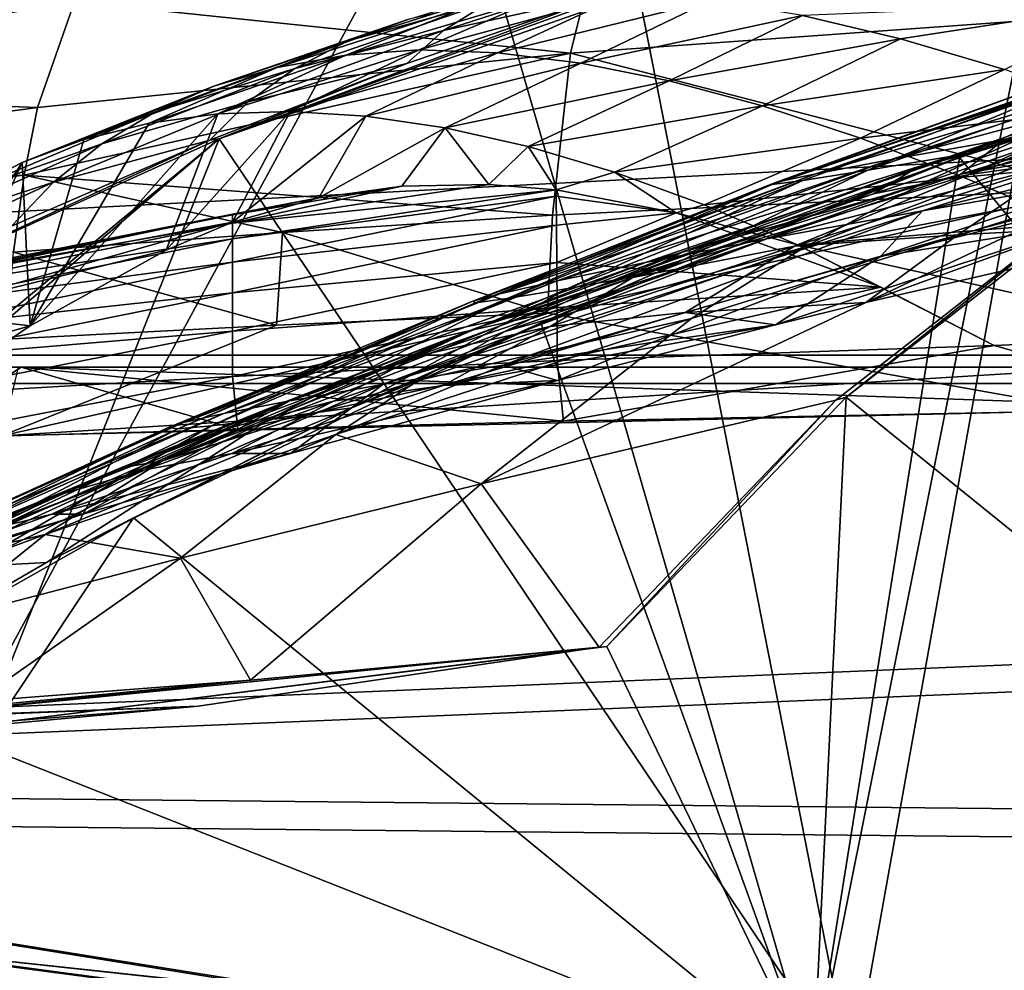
# Model space of a CAD drawing. Header units: metres. Extents: x 0 to 808, y -804 to 0.
# Tile 57 of 106: x 230 to 290, y -88 to -30. Entities that reach past the tile are written whole.
import ezdxf

# ---------------------------------------------------------------- set-up
doc = ezdxf.new("R2010")
doc.units = ezdxf.units.M

msp = doc.modelspace()

# ---------------------------------------------------------------- linework, layer by layer
at = {"layer": 'top0'}
for points in [[(743.104004, -37.838261, 2063.059814), (745.330872, -34.448139, 2063.059814), (34.402058, -4.519207, 2063.059814)], [(745.330872, -34.448139, 2063.059814), (748.720947, -32.221325, 2063.059814), (34.402058, -4.519207, 2063.059814)], [(34.402058, -4.519207, 2063.059814), (748.720947, -32.221325, 2063.059814), (788.402039, -4.519207, 2063.059814)], [(34.402058, -4.519207, 2063.059814), (64.544334, -51.518902, 2063.059814), (737.401917, -51.518902, 2063.059814)], [(743.104004, -37.838261, 2063.059814), (34.402058, -4.519207, 2063.059814), (737.401917, -51.518902, 2063.059814)], [(788.402039, -4.519207, 163.059708), (748.720947, -32.221325, 163.059708), (34.402058, -4.519207, 163.059708)], [(748.720947, -32.221325, 163.059708), (745.330872, -34.448139, 163.059708), (34.402058, -4.519207, 163.059708)], [(34.402058, -4.519207, 163.059708), (745.330872, -34.448139, 163.059708), (743.104004, -37.838261, 163.059708)], [(34.402058, -4.519207, 163.059708), (743.104004, -37.838261, 163.059708), (737.401917, -51.518902, 163.059708)], [(737.401917, -51.518902, 163.059708), (64.544334, -51.518902, 163.059708), (34.402058, -4.519207, 163.059708)], [(256.149963, -18.774803, 1608.02356), (278.179443, -94.793068, 1606.032959), (294.404297, -13.701091, 1608.156494)], [(278.179443, -94.793068, 1606.032959), (337.510895, -99.686302, 1605.904907), (294.404297, -13.701091, 1608.156494)], [(218.402557, -26.783472, 1607.813965), (219.181, -86.840805, 1606.241211), (256.149963, -18.774803, 1608.02356)], [(219.181, -86.840805, 1606.241211), (278.179443, -94.793068, 1606.032959), (256.149963, -18.774803, 1608.02356)], [(267.435608, -28.200781, 618.244812), (293.873108, -20.853827, 618.052429), (280.55365, -95.048317, 619.995239)], [(280.55365, -95.048317, 619.995239), (293.873108, -20.853827, 618.052429), (339.418243, -99.792473, 620.119507)], [(232.963272, -29.139597, 1876.826904), (265.124786, -25.040169, 1878.77002), (263.336761, -32.278755, 1932.462891)], [(267.435608, -28.200781, 618.244812), (241.829666, -37.533306, 618.489197), (277.596069, -25.002136, 615.500366)], [(241.829666, -37.533306, 618.489197), (265.549408, -28.684767, 615.678772), (277.596069, -25.002136, 615.500366)], [(265.124786, -25.040169, 1878.77002), (296.177032, -29.946133, 1934.199341), (263.336761, -32.278755, 1932.462891)], [(265.549408, -28.684767, 615.678772), (255.561829, -30.893574, 590.153748), (267.608826, -27.002653, 590.007629)], [(267.608826, -27.002653, 590.007629), (255.561829, -30.893574, 590.153748), (258.411804, -29.125168, 563.822021)], [(275.695343, -40.327435, 837.568848), (314.321686, -26.930365, 838.165894), (295.097321, -33.247612, 895.348083)], [(275.695343, -40.327435, 837.568848), (296.204163, -33.30217, 779.860901), (314.321686, -26.930365, 838.165894)], [(258.411804, -29.125168, 563.822021), (249.718109, -31.540806, 538.051392), (261.740234, -27.692135, 537.606567)], [(261.740234, -27.692135, 537.606567), (249.718109, -31.540806, 538.051392), (253.372681, -30.22637, 512.078308)], [(220.290787, -27.794302, 1822.262939), (232.963272, -29.139597, 1876.826904), (201.103622, -34.517273, 1874.442505)], [(241.829666, -37.533306, 618.489197), (267.435608, -28.200781, 618.244812), (280.55365, -95.048317, 619.995239)], [(241.829666, -37.533306, 618.489197), (253.32074, -32.92218, 615.881531), (265.549408, -28.684767, 615.678772)], [(257.423431, -29.286085, 486.218231), (249.578598, -32.402069, 461.312286), (261.868958, -28.725321, 460.475372)], [(261.868958, -28.725321, 460.475372), (249.578598, -32.402069, 461.312286), (254.076324, -32.091755, 435.765167)], [(265.549408, -28.684767, 615.678772), (253.32074, -32.92218, 615.881531), (255.561829, -30.893574, 590.153748)], [(254.076324, -32.091755, 435.765167), (266.707062, -28.628368, 434.856842), (261.868958, -28.725321, 460.475372)], [(266.707062, -28.628368, 434.856842), (254.076324, -32.091755, 435.765167), (258.878021, -32.257198, 410.323669)], [(258.878021, -32.257198, 410.323669), (271.934326, -29.052488, 409.371735), (266.707062, -28.628368, 434.856842)], [(201.103622, -34.517273, 1874.442505), (232.963272, -29.139597, 1876.826904), (230.716278, -35.62178, 1930.227783)], [(232.963272, -29.139597, 1876.826904), (263.336761, -32.278755, 1932.462891), (230.716278, -35.62178, 1930.227783)], [(253.372681, -30.22637, 512.078308), (245.386581, -33.158413, 486.960266), (257.423431, -29.286085, 486.218231)], [(257.423431, -29.286085, 486.218231), (245.386581, -33.158413, 486.960266), (249.578598, -32.402069, 461.312286)], [(255.561829, -30.893574, 590.153748), (246.461044, -33.224522, 564.132813), (258.411804, -29.125168, 563.822021)], [(258.411804, -29.125168, 563.822021), (246.461044, -33.224522, 564.132813), (249.718109, -31.540806, 538.051392)], [(258.878021, -32.257198, 410.323669), (263.981689, -32.890076, 384.991852), (271.934326, -29.052488, 409.371735)], [(263.981689, -32.890076, 384.991852), (277.546997, -29.981905, 384.027832), (271.934326, -29.052488, 409.371735)], [(298.236938, -29.134571, 357.982147), (277.546997, -29.981905, 384.027832), (283.54126, -31.398735, 358.831604)], [(298.236938, -29.134571, 357.982147), (283.54126, -31.398735, 358.831604), (289.913452, -33.282894, 333.788177)], [(263.336761, -32.278755, 1932.462891), (296.177032, -29.946133, 1934.199341), (295.378693, -40.59396, 1987.670532)], [(277.546997, -29.981905, 384.027832), (263.981689, -32.890076, 384.991852), (269.385376, -33.980976, 359.773071)], [(277.546997, -29.981905, 384.027832), (269.385376, -33.980976, 359.773071), (283.54126, -31.398735, 358.831604)], [(249.718109, -31.540806, 538.051392), (241.50145, -34.316963, 512.705444), (253.372681, -30.22637, 512.078308)], [(253.372681, -30.22637, 512.078308), (241.50145, -34.316963, 512.705444), (245.386581, -33.158413, 486.960266)], [(284.86438, -40.260113, 1470.844604), (314.303345, -30.246319, 1562.556519), (277.6698, -44.160591, 1470.49353)], [(314.303345, -30.246319, 1562.556519), (296.108643, -40.627575, 1562.974365), (277.6698, -44.160591, 1470.49353)], [(314.303345, -30.246319, 1562.556519), (284.86438, -40.260113, 1470.844604), (292.299164, -36.85598, 1471.195679)], [(287.146973, -38.672516, 660.301147), (313.709747, -30.248764, 660.521729), (307.118073, -32.083141, 663.198425)], [(287.146973, -38.672516, 660.301147), (337.510864, -99.686302, 658.70343), (313.709747, -30.248764, 660.521729)], [(253.32074, -32.92218, 615.881531), (243.602676, -35.272408, 590.318176), (255.561829, -30.893574, 590.153748)], [(255.561829, -30.893574, 590.153748), (243.602676, -35.272408, 590.318176), (246.461044, -33.224522, 564.132813)], [(312.365417, -30.882969, 1065.649902), (289.883331, -37.568882, 1065.643799), (282.981323, -38.798779, 1008.983704)], [(312.365417, -30.882969, 1065.649902), (282.981323, -38.798779, 1008.983704), (303.988922, -31.957781, 1009.056152)], [(289.883331, -37.568882, 1065.643799), (312.365417, -30.882969, 1065.649902), (311.292511, -32.640263, 1122.289429)], [(246.461044, -33.224522, 564.132813), (237.92395, -35.874908, 538.545532), (249.718109, -31.540806, 538.051392)], [(249.718109, -31.540806, 538.051392), (237.92395, -35.874908, 538.545532), (241.50145, -34.316963, 512.705444)], [(283.54126, -31.398735, 358.831604), (269.385376, -33.980976, 359.773071), (275.087128, -35.519348, 334.670044)], [(283.54126, -31.398735, 358.831604), (275.087128, -35.519348, 334.670044), (289.913452, -33.282894, 333.788177)], [(230.716278, -35.62178, 1930.227783), (263.336761, -32.278755, 1932.462891), (229.880264, -39.752583, 1956.806641)], [(263.336761, -32.278755, 1932.462891), (262.230164, -42.215172, 1985.746338), (229.880264, -39.752583, 1956.806641)], [(245.386581, -33.158413, 486.960266), (237.53569, -36.571457, 463.459229), (249.578598, -32.402069, 461.312286)], [(249.578598, -32.402069, 461.312286), (237.53569, -36.571457, 463.459229), (241.742828, -35.999897, 437.959137)], [(249.578598, -32.402069, 461.312286), (241.742828, -35.999897, 437.959137), (254.076324, -32.091755, 435.765167)], [(254.076324, -32.091755, 435.765167), (241.742828, -35.999897, 437.959137), (246.167603, -35.856239, 412.489502)], [(254.076324, -32.091755, 435.765167), (246.167603, -35.856239, 412.489502), (258.878021, -32.257198, 410.323669)], [(246.167603, -35.856239, 412.489502), (250.809341, -36.140621, 387.059753), (258.878021, -32.257198, 410.323669)], [(258.878021, -32.257198, 410.323669), (250.809341, -36.140621, 387.059753), (263.981689, -32.890076, 384.991852)], [(295.378693, -40.59396, 1987.670532), (262.230164, -42.215172, 1985.746338), (263.336761, -32.278755, 1932.462891)], [(282.981323, -38.798779, 1008.983704), (278.364746, -39.678192, 952.169128), (303.988922, -31.957781, 1009.056152)], [(278.364746, -39.678192, 952.169128), (298.263947, -32.751995, 952.342163), (303.988922, -31.957781, 1009.056152)], [(287.146973, -38.672516, 660.301147), (307.118073, -32.083141, 663.198425), (287.689117, -38.420334, 662.912781)], [(287.689117, -38.420334, 662.912781), (307.118073, -32.083141, 663.198425), (300.44577, -32.860413, 720.996948)], [(253.32074, -32.92218, 615.881531), (241.248566, -37.618626, 616.103516), (243.602676, -35.272408, 590.318176)], [(241.248566, -37.618626, 616.103516), (253.32074, -32.92218, 615.881531), (241.829666, -37.533306, 618.489197)], [(250.809341, -36.140621, 387.059753), (255.667297, -36.854706, 361.678864), (263.981689, -32.890076, 384.991852)], [(263.981689, -32.890076, 384.991852), (255.667297, -36.854706, 361.678864), (269.385376, -33.980976, 359.773071)], [(278.364746, -39.678192, 952.169128), (275.954956, -40.191292, 895.072998), (298.263947, -32.751995, 952.342163)], [(275.954956, -40.191292, 895.072998), (295.097321, -33.247612, 895.348083), (298.263947, -32.751995, 952.342163)], [(281.539948, -39.460186, 720.751343), (287.689117, -38.420334, 662.912781), (300.44577, -32.860413, 720.996948)], [(296.204163, -33.30217, 779.860901), (281.539948, -39.460186, 720.751343), (300.44577, -32.860413, 720.996948)], [(299.196594, -36.015312, 1122.286255), (289.883331, -37.568882, 1065.643799), (311.292511, -32.640263, 1122.289429)], [(241.50145, -34.316963, 512.705444), (233.546356, -37.565571, 488.981323), (245.386581, -33.158413, 486.960266)], [(245.386581, -33.158413, 486.960266), (233.546356, -37.565571, 488.981323), (237.53569, -36.571457, 463.459229)], [(243.602676, -35.272408, 590.318176), (234.654755, -37.8297, 564.478149), (246.461044, -33.224522, 564.132813)], [(246.461044, -33.224522, 564.132813), (234.654755, -37.8297, 564.478149), (237.92395, -35.874908, 538.545532)], [(289.913452, -33.282894, 333.788177), (275.087128, -35.519348, 334.670044), (281.085205, -37.491833, 309.684357)], [(275.954956, -40.191292, 895.072998), (275.695343, -40.327435, 837.568848), (295.097321, -33.247612, 895.348083)], [(275.695343, -40.327435, 837.568848), (277.55658, -40.082592, 779.513306), (296.204163, -33.30217, 779.860901)], [(277.55658, -40.082592, 779.513306), (281.539948, -39.460186, 720.751343), (296.204163, -33.30217, 779.860901)], [(289.913452, -33.282894, 333.788177), (281.085205, -37.491833, 309.684357), (296.660187, -35.608921, 308.900726)], [(237.92395, -35.874908, 538.545532), (229.774689, -38.980793, 514.516541), (241.50145, -34.316963, 512.705444)], [(241.50145, -34.316963, 512.705444), (229.774689, -38.980793, 514.516541), (233.546356, -37.565571, 488.981323)], [(255.667297, -36.854706, 361.678864), (260.740387, -37.999809, 336.355957), (269.385376, -33.980976, 359.773071)], [(269.385376, -33.980976, 359.773071), (260.740387, -37.999809, 336.355957), (275.087128, -35.519348, 334.670044)], [(298.072357, -35.482574, 1425.274292), (299.939545, -33.965172, 1471.546631), (284.511475, -39.327137, 1424.444946)], [(299.939545, -33.965172, 1471.546631), (292.299164, -36.85598, 1471.195679), (284.511475, -39.327137, 1424.444946)], [(299.196594, -36.015312, 1122.286255), (311.036591, -34.16378, 1178.973145), (287.228577, -39.687557, 1122.282837)], [(311.036591, -34.16378, 1178.973145), (297.89975, -37.846901, 1178.922119), (287.228577, -39.687557, 1122.282837)], [(298.072357, -35.482574, 1425.274292), (287.764557, -39.716629, 1378.109741), (304.993652, -34.238422, 1425.689087)], [(287.764557, -39.716629, 1378.109741), (293.69577, -38.906479, 1378.530884), (304.993652, -34.238422, 1425.689087)], [(201.103622, -34.517273, 1874.442505), (230.716278, -35.62178, 1930.227783), (198.339661, -39.971333, 1927.494385)], [(241.248566, -37.618626, 616.103516), (231.694473, -40.178661, 590.501038), (243.602676, -35.272408, 590.318176)], [(243.602676, -35.272408, 590.318176), (231.694473, -40.178661, 590.501038), (234.654755, -37.8297, 564.478149)], [(275.087128, -35.519348, 334.670044), (260.740387, -37.999809, 336.355957), (266.027222, -39.576118, 311.099915)], [(275.087128, -35.519348, 334.670044), (266.027222, -39.576118, 311.099915), (281.085205, -37.491833, 309.684357)], [(284.511475, -39.327137, 1424.444946), (281.881073, -40.9039, 1377.688599), (298.072357, -35.482574, 1425.274292)], [(281.881073, -40.9039, 1377.688599), (287.764557, -39.716629, 1378.109741), (298.072357, -35.482574, 1425.274292)], [(230.716278, -35.62178, 1930.227783), (229.880264, -39.752583, 1956.806641), (198.339661, -39.971333, 1927.494385)], [(234.654755, -37.8297, 564.478149), (226.220169, -40.813438, 540.056396), (237.92395, -35.874908, 538.545532)], [(237.92395, -35.874908, 538.545532), (226.220169, -40.813438, 540.056396), (229.774689, -38.980793, 514.516541)], [(238.575546, -44.344498, 456.483368), (241.742828, -35.999897, 437.959137), (230.264816, -48.9776, 510.492493)], [(241.742828, -35.999897, 437.959137), (237.53569, -36.571457, 463.459229), (230.264816, -48.9776, 510.492493)], [(242.649826, -42.625671, 432.150208), (246.167603, -35.856239, 412.489502), (238.575546, -44.344498, 456.483368)], [(246.167603, -35.856239, 412.489502), (241.742828, -35.999897, 437.959137), (238.575546, -44.344498, 456.483368)], [(250.809341, -36.140621, 387.059753), (246.167603, -35.856239, 412.489502), (242.649826, -42.625671, 432.150208)], [(247.928329, -41.14917, 402.306671), (250.809341, -36.140621, 387.059753), (242.649826, -42.625671, 432.150208)], [(255.667297, -36.854706, 361.678864), (250.809341, -36.140621, 387.059753), (247.928329, -41.14917, 402.306671)], [(296.660187, -35.608921, 308.900726), (281.085205, -37.491833, 309.684357), (287.378052, -39.883587, 284.817108)], [(284.882111, -41.942944, 1178.865479), (310.943695, -35.719398, 1235.449707), (296.55072, -39.949287, 1235.307617)], [(284.882111, -41.942944, 1178.865479), (297.89975, -37.846901, 1178.922119), (310.943695, -35.719398, 1235.449707)], [(299.196594, -36.015312, 1122.286255), (287.228577, -39.687557, 1122.282837), (289.883331, -37.568882, 1065.643799)], [(287.378052, -39.883587, 284.817108), (303.778595, -38.348515, 284.171265), (296.660187, -35.608921, 308.900726)], [(230.264816, -48.9776, 510.492493), (237.53569, -36.571457, 463.459229), (233.546356, -37.565571, 488.981323)], [(253.009018, -40.428299, 375.115875), (255.667297, -36.854706, 361.678864), (247.928329, -41.14917, 402.306671)], [(253.009018, -40.428299, 375.115875), (258.346344, -40.318794, 347.942413), (255.667297, -36.854706, 361.678864)], [(258.346344, -40.318794, 347.942413), (260.740387, -37.999809, 336.355957), (255.667297, -36.854706, 361.678864)], [(284.511475, -39.327137, 1424.444946), (292.299164, -36.85598, 1471.195679), (264.767548, -46.683899, 1376.425293)], [(292.299164, -36.85598, 1471.195679), (284.86438, -40.260113, 1470.844604), (264.767548, -46.683899, 1376.425293)], [(222.010468, -87.293312, 619.792175), (216.586395, -59.037418, 619.052307), (241.829666, -37.533306, 618.489197)], [(241.829666, -37.533306, 618.489197), (216.586395, -59.037418, 619.052307), (216.588089, -58.401325, 619.035645)], [(218.138321, -48.277084, 618.770508), (241.829666, -37.533306, 618.489197), (216.588089, -58.401325, 619.035645)], [(218.138321, -48.277084, 618.770508), (241.248566, -37.618626, 616.103516), (241.829666, -37.533306, 618.489197)], [(229.121277, -42.873604, 616.348938), (241.248566, -37.618626, 616.103516), (218.138321, -48.277084, 618.770508)], [(280.55365, -95.048317, 619.995239), (222.010468, -87.293312, 619.792175), (241.829666, -37.533306, 618.489197)], [(231.694473, -40.178661, 590.501038), (222.882126, -43.058071, 565.59259), (234.654755, -37.8297, 564.478149)], [(234.654755, -37.8297, 564.478149), (222.882126, -43.058071, 565.59259), (226.220169, -40.813438, 540.056396)], [(241.248566, -37.618626, 616.103516), (229.121277, -42.873604, 616.348938), (231.694473, -40.178661, 590.501038)], [(230.264816, -48.9776, 510.492493), (233.546356, -37.565571, 488.981323), (229.774689, -38.980793, 514.516541)], [(289.883331, -37.568882, 1065.643799), (267.939758, -45.097912, 1065.63562), (262.524475, -46.222847, 1008.890869)], [(289.883331, -37.568882, 1065.643799), (262.524475, -46.222847, 1008.890869), (282.981323, -38.798779, 1008.983704)], [(266.027222, -39.576118, 311.099915), (271.525909, -41.583195, 285.920105), (281.085205, -37.491833, 309.684357)], [(287.228577, -39.687557, 1122.282837), (267.939758, -45.097912, 1065.63562), (289.883331, -37.568882, 1065.643799)], [(281.085205, -37.491833, 309.684357), (271.525909, -41.583195, 285.920105), (287.378052, -39.883587, 284.817108)], [(287.228577, -39.687557, 1122.282837), (297.89975, -37.846901, 1178.922119), (275.362854, -43.6642, 1122.279053)], [(297.89975, -37.846901, 1178.922119), (284.882111, -41.942944, 1178.865479), (275.362854, -43.6642, 1122.279053)], [(294.633575, -42.749805, 1291.23645), (282.329895, -44.71611, 1235.151611), (310.402679, -37.694042, 1291.495117)], [(282.329895, -44.71611, 1235.151611), (296.55072, -39.949287, 1235.307617), (310.402679, -37.694042, 1291.495117)], [(258.346344, -40.318794, 347.942413), (262.46405, -40.649021, 327.834259), (260.740387, -37.999809, 336.355957)], [(262.46405, -40.649021, 327.834259), (266.027222, -39.576118, 311.099915), (260.740387, -37.999809, 336.355957)], [(261.529694, -48.802887, 660.035828), (287.689117, -38.420334, 662.912781), (268.628357, -45.726032, 662.584045)], [(261.529694, -48.802887, 660.035828), (287.146973, -38.672516, 660.301147), (287.689117, -38.420334, 662.912781)], [(268.628357, -45.726032, 662.584045), (287.689117, -38.420334, 662.912781), (281.539948, -39.460186, 720.751343)], [(287.05777, -43.400482, 1331.089478), (303.086517, -42.545174, 1346.886108), (305.600769, -38.4268, 1379.373047)], [(287.05777, -43.400482, 1331.089478), (305.600769, -38.4268, 1379.373047), (293.69577, -38.906479, 1378.530884)], [(293.964783, -42.676311, 260.067993), (303.778595, -38.348515, 284.171265), (287.378052, -39.883587, 284.817108)], [(222.98439, -53.907288, 564.285583), (229.774689, -38.980793, 514.516541), (216.81163, -58.845585, 616.968811)], [(229.774689, -38.980793, 514.516541), (226.220169, -40.813438, 540.056396), (216.81163, -58.845585, 616.968811)], [(222.98439, -53.907288, 564.285583), (230.264816, -48.9776, 510.492493), (229.774689, -38.980793, 514.516541)], [(262.524475, -46.222847, 1008.890869), (259.020416, -47.016838, 951.948608), (282.981323, -38.798779, 1008.983704)], [(259.020416, -47.016838, 951.948608), (278.364746, -39.678192, 952.169128), (282.981323, -38.798779, 1008.983704)], [(261.529694, -48.802887, 660.035828), (278.179443, -94.793068, 658.831543), (287.146973, -38.672516, 660.301147)], [(277.060394, -44.105186, 1330.324463), (287.05777, -43.400482, 1331.089478), (293.69577, -38.906479, 1378.530884)], [(293.69577, -38.906479, 1378.530884), (287.764557, -39.716629, 1378.109741), (277.060394, -44.105186, 1330.324463)], [(278.179443, -94.793068, 658.831543), (337.510864, -99.686302, 658.70343), (287.146973, -38.672516, 660.301147)], [(197.269211, -43.431789, 1953.928833), (229.880264, -39.752583, 1956.806641), (229.236099, -44.48011, 1983.284302)], [(229.880264, -39.752583, 1956.806641), (197.269211, -43.431789, 1953.928833), (198.339661, -39.971333, 1927.494385)], [(229.236099, -44.48011, 1983.284302), (229.880264, -39.752583, 1956.806641), (245.713181, -43.2673, 1984.58252)], [(229.880264, -39.752583, 1956.806641), (262.230164, -42.215172, 1985.746338), (245.713181, -43.2673, 1984.58252)], [(259.020416, -47.016838, 951.948608), (257.367035, -47.466808, 894.723267), (278.364746, -39.678192, 952.169128)], [(257.367035, -47.466808, 894.723267), (275.954956, -40.191292, 895.072998), (278.364746, -39.678192, 952.169128)], [(262.46405, -40.649021, 327.834259), (269.808258, -42.057781, 293.587402), (266.027222, -39.576118, 311.099915)], [(263.178314, -46.692596, 720.439819), (268.628357, -45.726032, 662.584045), (281.539948, -39.460186, 720.751343)], [(263.178314, -46.692596, 720.439819), (281.539948, -39.460186, 720.751343), (277.55658, -40.082592, 779.513306)], [(264.767548, -46.683899, 1376.425293), (270.357666, -44.392456, 1376.846436), (284.511475, -39.327137, 1424.444946)], [(269.808258, -42.057781, 293.587402), (271.525909, -41.583195, 285.920105), (266.027222, -39.576118, 311.099915)], [(287.764557, -39.716629, 1378.109741), (267.157837, -46.029953, 1329.559448), (277.060394, -44.105186, 1330.324463)], [(287.764557, -39.716629, 1378.109741), (281.881073, -40.9039, 1377.688599), (267.157837, -46.029953, 1329.559448)], [(275.362854, -43.6642, 1122.279053), (267.939758, -45.097912, 1065.63562), (287.228577, -39.687557, 1122.282837)], [(270.357666, -44.392456, 1376.846436), (281.881073, -40.9039, 1377.688599), (284.511475, -39.327137, 1424.444946)], [(229.121277, -42.873604, 616.348938), (219.759583, -45.709923, 591.116943), (231.694473, -40.178661, 590.501038)], [(231.694473, -40.178661, 590.501038), (219.759583, -45.709923, 591.116943), (222.882126, -43.058071, 565.59259)], [(262.46405, -40.649021, 327.834259), (258.346344, -40.318794, 347.942413), (242.646271, -42.695625, 348.745941)], [(258.346344, -40.318794, 347.942413), (253.009018, -40.428299, 375.115875), (242.646271, -42.695625, 348.745941)], [(257.367035, -47.466808, 894.723267), (257.520477, -47.56395, 837.130737), (275.954956, -40.191292, 895.072998)], [(257.520477, -47.56395, 837.130737), (275.695343, -40.327435, 837.568848), (275.954956, -40.191292, 895.072998)], [(257.520477, -47.56395, 837.130737), (259.457581, -47.304928, 779.072327), (275.695343, -40.327435, 837.568848)], [(264.767548, -46.683899, 1376.425293), (284.86438, -40.260113, 1470.844604), (259.323273, -49.328117, 1376.00415)], [(284.86438, -40.260113, 1470.844604), (277.6698, -44.160591, 1470.49353), (259.323273, -49.328117, 1376.00415)], [(259.457581, -47.304928, 779.072327), (277.55658, -40.082592, 779.513306), (275.695343, -40.327435, 837.568848)], [(259.457581, -47.304928, 779.072327), (263.178314, -46.692596, 720.439819), (277.55658, -40.082592, 779.513306)], [(287.378052, -39.883587, 284.817108), (271.525909, -41.583195, 285.920105), (277.234558, -44.020283, 260.824158)], [(277.234558, -44.020283, 260.824158), (293.964783, -42.676311, 260.067993), (287.378052, -39.883587, 284.817108)], [(280.221802, -53.356236, 1565.900513), (296.913757, -40.362392, 1565.560181), (337.526672, -99.687195, 1567.113647)], [(296.913757, -40.362392, 1565.560181), (280.221802, -53.356236, 1565.900513), (296.108643, -40.627575, 1562.974365)], [(282.329895, -44.71611, 1235.151611), (284.882111, -41.942944, 1178.865479), (296.55072, -39.949287, 1235.307617)], [(262.464325, -41.034904, 320.839935), (262.46405, -40.649021, 327.834259), (242.644104, -43.661179, 321.925568)], [(262.46405, -40.649021, 327.834259), (242.646271, -42.695625, 348.745941), (242.644104, -43.661179, 321.925568)], [(242.646271, -42.695625, 348.745941), (253.009018, -40.428299, 375.115875), (242.648422, -42.189289, 375.607788)], [(253.009018, -40.428299, 375.115875), (247.928329, -41.14917, 402.306671), (242.648422, -42.189289, 375.607788)], [(296.108643, -40.627575, 1562.974365), (257.866852, -58.659721, 1469.44043), (270.750092, -48.540432, 1470.142578)], [(296.108643, -40.627575, 1562.974365), (279.58197, -53.530102, 1563.482422), (257.866852, -58.659721, 1469.44043)], [(262.230164, -42.215172, 1985.746338), (295.378693, -40.59396, 1987.670532), (261.932709, -48.197147, 2012.191406)], [(261.932709, -48.197147, 2012.191406), (295.378693, -40.59396, 1987.670532), (295.156006, -54.164406, 2040.5354)], [(269.808258, -42.057781, 293.587402), (262.46405, -40.649021, 327.834259), (262.464325, -41.034904, 320.839935)], [(281.881073, -40.9039, 1377.688599), (270.357666, -44.392456, 1376.846436), (267.157837, -46.029953, 1329.559448)], [(277.6698, -44.160591, 1470.49353), (296.108643, -40.627575, 1562.974365), (270.750092, -48.540432, 1470.142578)], [(280.221802, -53.356236, 1565.900513), (279.58197, -53.530102, 1563.482422), (296.108643, -40.627575, 1562.974365)], [(262.464325, -41.034904, 320.839935), (242.644104, -43.661179, 321.925568), (242.641937, -45.084862, 295.156525)], [(242.641937, -45.084862, 295.156525), (262.481354, -42.823792, 293.981537), (262.464325, -41.034904, 320.839935)], [(242.648422, -42.189289, 375.607788), (247.928329, -41.14917, 402.306671), (242.650589, -42.142689, 402.501221)], [(247.928329, -41.14917, 402.306671), (242.649826, -42.625671, 432.150208), (242.650589, -42.142689, 402.501221)], [(262.481354, -42.823792, 293.981537), (269.808258, -42.057781, 293.587402), (262.464325, -41.034904, 320.839935)], [(271.525909, -41.583195, 285.920105), (269.808258, -42.057781, 293.587402), (277.234558, -44.020283, 260.824158)], [(222.999985, -46.013554, 376.624908), (222.962357, -46.157433, 349.871399), (242.648422, -42.189289, 375.607788)], [(222.962357, -46.157433, 349.871399), (242.646271, -42.695625, 348.745941), (242.648422, -42.189289, 375.607788)], [(242.648422, -42.189289, 375.607788), (242.650589, -42.142689, 402.501221), (222.999985, -46.013554, 376.624908)], [(242.650589, -42.142689, 402.501221), (223.037613, -46.294739, 403.407593), (222.999985, -46.013554, 376.624908)], [(242.650589, -42.142689, 402.501221), (242.649826, -42.625671, 432.150208), (223.037613, -46.294739, 403.407593)], [(275.362854, -43.6642, 1122.279053), (284.882111, -41.942944, 1178.865479), (251.839661, -52.571098, 1122.270264)], [(284.882111, -41.942944, 1178.865479), (259.213684, -51.380821, 1178.73584), (251.839661, -52.571098, 1122.270264)], [(259.213684, -51.380821, 1178.73584), (284.882111, -41.942944, 1178.865479), (282.329895, -44.71611, 1235.151611)], [(269.808258, -42.057781, 293.587402), (262.481354, -42.823792, 293.981537), (262.498383, -45.100048, 267.188416)], [(282.340118, -46.616428, 239.179611), (269.808258, -42.057781, 293.587402), (262.498383, -45.100048, 267.188416)], [(269.808258, -42.057781, 293.587402), (282.340118, -46.616428, 239.179611), (277.234558, -44.020283, 260.824158)], [(242.644104, -43.661179, 321.925568), (242.646271, -42.695625, 348.745941), (222.924728, -46.725891, 323.15625)], [(242.646271, -42.695625, 348.745941), (222.962357, -46.157433, 349.871399), (222.924728, -46.725891, 323.15625)], [(223.037613, -46.294739, 403.407593), (242.649826, -42.625671, 432.150208), (223.112885, -48.135551, 457.023834)], [(223.112885, -48.135551, 457.023834), (242.649826, -42.625671, 432.150208), (238.575546, -44.344498, 456.483368)], [(245.713181, -43.2673, 1984.58252), (262.230164, -42.215172, 1985.746338), (261.932709, -48.197147, 2012.191406)], [(281.421539, -47.560413, 1290.754272), (275.884399, -48.91679, 1275.041138), (294.633575, -42.749805, 1291.23645)], [(275.884399, -48.91679, 1275.041138), (282.329895, -44.71611, 1235.151611), (294.633575, -42.749805, 1291.23645)], [(302.277679, -49.612221, 210.920059), (293.964783, -42.676311, 260.067993), (277.234558, -44.020283, 260.824158)], [(281.421539, -47.560413, 1290.754272), (294.633575, -42.749805, 1291.23645), (303.086517, -42.545174, 1346.886108)], [(281.421539, -47.560413, 1290.754272), (303.086517, -42.545174, 1346.886108), (287.05777, -43.400482, 1331.089478)], [(245.343887, -48.947945, 2010.987183), (229.236099, -44.48011, 1983.284302), (245.713181, -43.2673, 1984.58252)], [(262.498383, -45.100048, 267.188416), (262.481354, -42.823792, 293.981537), (242.639786, -46.965527, 268.448761)], [(262.481354, -42.823792, 293.981537), (242.641937, -45.084862, 295.156525), (242.639786, -46.965527, 268.448761)], [(261.932709, -48.197147, 2012.191406), (245.343887, -48.947945, 2010.987183), (245.713181, -43.2673, 1984.58252)], [(270.35907, -48.157398, 1282.202271), (281.421539, -47.560413, 1290.754272), (287.05777, -43.400482, 1331.089478)], [(270.35907, -48.157398, 1282.202271), (287.05777, -43.400482, 1331.089478), (277.060394, -44.105186, 1330.324463)], [(242.644104, -43.661179, 321.925568), (222.8871, -47.717926, 296.488586), (242.641937, -45.084862, 295.156525)], [(222.924728, -46.725891, 323.15625), (222.8871, -47.717926, 296.488586), (242.644104, -43.661179, 321.925568)], [(251.839661, -52.571098, 1122.270264), (246.159088, -53.564972, 1065.625244), (275.362854, -43.6642, 1122.279053)], [(246.159088, -53.564972, 1065.625244), (267.939758, -45.097912, 1065.63562), (275.362854, -43.6642, 1122.279053)], [(238.575546, -44.344498, 456.483368), (230.264816, -48.9776, 510.492493), (223.112885, -48.135551, 457.023834)], [(228.783936, -49.804897, 2009.645752), (229.236099, -44.48011, 1983.284302), (245.343887, -48.947945, 2010.987183)], [(259.323273, -49.328117, 1376.00415), (277.6698, -44.160591, 1470.49353), (254.047714, -52.31377, 1375.58313)], [(277.6698, -44.160591, 1470.49353), (270.750092, -48.540432, 1470.142578), (254.047714, -52.31377, 1375.58313)], [(257.506775, -49.152481, 1328.794556), (270.357666, -44.392456, 1376.846436), (264.767548, -46.683899, 1376.425293)], [(270.357666, -44.392456, 1376.846436), (257.506775, -49.152481, 1328.794556), (267.157837, -46.029953, 1329.559448)], [(262.096832, -49.020161, 1281.579346), (270.35907, -48.157398, 1282.202271), (277.060394, -44.105186, 1330.324463)], [(277.060394, -44.105186, 1330.324463), (267.157837, -46.029953, 1329.559448), (262.096832, -49.020161, 1281.579346)], [(289.271912, -50.177692, 210.920059), (302.277679, -49.612221, 210.920059), (277.234558, -44.020283, 260.824158)], [(277.234558, -44.020283, 260.824158), (282.340118, -46.616428, 239.179611), (289.271912, -50.177692, 210.920059)], [(242.639786, -46.965527, 268.448761), (242.641937, -45.084862, 295.156525), (222.849472, -49.132481, 269.877533)], [(242.641937, -45.084862, 295.156525), (222.8871, -47.717926, 296.488586), (222.849472, -49.132481, 269.877533)], [(267.939758, -45.097912, 1065.63562), (242.11586, -54.346607, 1008.777649), (262.524475, -46.222847, 1008.890869)], [(246.159088, -53.564972, 1065.625244), (242.11586, -54.346607, 1008.777649), (267.939758, -45.097912, 1065.63562)], [(242.639786, -46.965527, 268.448761), (242.637619, -49.301628, 241.812042), (262.498383, -45.100048, 267.188416)], [(242.637619, -49.301628, 241.812042), (262.515411, -47.86203, 240.471069), (262.498383, -45.100048, 267.188416)], [(268.314392, -50.005356, 1234.981567), (259.213684, -51.380821, 1178.73584), (282.329895, -44.71611, 1235.151611)], [(262.498383, -45.100048, 267.188416), (262.515411, -47.86203, 240.471069), (282.340118, -46.616428, 239.179611)], [(282.329895, -44.71611, 1235.151611), (275.884399, -48.91679, 1275.041138), (268.314392, -50.005356, 1234.981567)], [(249.947723, -53.998867, 662.213379), (268.628357, -45.726032, 662.584045), (263.178314, -46.692596, 720.439819)], [(249.947723, -53.998867, 662.213379), (261.529694, -48.802887, 660.035828), (268.628357, -45.726032, 662.584045)], [(242.11586, -54.346607, 1008.777649), (239.648453, -54.899479, 951.680603), (262.524475, -46.222847, 1008.890869)], [(239.648453, -54.899479, 951.680603), (259.020416, -47.016838, 951.948608), (262.524475, -46.222847, 1008.890869)], [(257.506775, -49.152481, 1328.794556), (253.931808, -50.836445, 1280.956421), (267.157837, -46.029953, 1329.559448)], [(267.157837, -46.029953, 1329.559448), (253.931808, -50.836445, 1280.956421), (262.096832, -49.020161, 1281.579346)], [(222.849472, -49.132481, 269.877533), (222.811829, -50.968121, 243.332199), (242.639786, -46.965527, 268.448761)], [(222.811829, -50.968121, 243.332199), (242.637619, -49.301628, 241.812042), (242.639786, -46.965527, 268.448761)], [(238.360626, -57.246353, 1279.710571), (257.506775, -49.152481, 1328.794556), (264.767548, -46.683899, 1376.425293)], [(264.767548, -46.683899, 1376.425293), (259.323273, -49.328117, 1376.00415), (238.360626, -57.246353, 1279.710571)], [(239.648453, -54.899479, 951.680603), (238.717804, -55.213818, 894.298889), (259.020416, -47.016838, 951.948608)], [(238.717804, -55.213818, 894.298889), (257.367035, -47.466808, 894.723267), (259.020416, -47.016838, 951.948608)], [(244.926193, -54.680893, 720.062378), (249.947723, -53.998867, 662.213379), (263.178314, -46.692596, 720.439819)], [(244.926193, -54.680893, 720.062378), (263.178314, -46.692596, 720.439819), (259.457581, -47.304928, 779.072327)], [(262.515411, -47.86203, 240.471069), (262.53244, -51.107964, 213.839966), (282.340118, -46.616428, 239.179611)], [(282.340118, -46.616428, 239.179611), (262.53244, -51.107964, 213.839966), (289.271912, -50.177692, 210.920059)], [(238.717804, -55.213818, 894.298889), (239.295349, -55.283051, 836.599487), (257.367035, -47.466808, 894.723267)], [(239.295349, -55.283051, 836.599487), (257.520477, -47.56395, 837.130737), (257.367035, -47.466808, 894.723267)], [(239.295349, -55.283051, 836.599487), (241.365311, -55.104694, 778.537842), (257.520477, -47.56395, 837.130737)], [(241.365311, -55.104694, 778.537842), (259.457581, -47.304928, 779.072327), (257.520477, -47.56395, 837.130737)], [(241.365311, -55.104694, 778.537842), (244.926193, -54.680893, 720.062378), (259.457581, -47.304928, 779.072327)], [(275.884399, -48.91679, 1275.041138), (281.421539, -47.560413, 1290.754272), (270.35907, -48.157398, 1282.202271)], [(230.264816, -48.9776, 510.492493), (223.188141, -50.973167, 510.655914), (223.112885, -48.135551, 457.023834)], [(295.156006, -54.164406, 2040.5354), (228.524063, -55.725853, 2035.875732), (261.932709, -48.197147, 2012.191406)], [(228.524063, -55.725853, 2035.875732), (245.343887, -48.947945, 2010.987183), (261.932709, -48.197147, 2012.191406)], [(242.637619, -49.301628, 241.812042), (242.635452, -52.091511, 215.256165), (262.515411, -47.86203, 240.471069)], [(242.635452, -52.091511, 215.256165), (262.53244, -51.107964, 213.839966), (262.515411, -47.86203, 240.471069)], [(255.535645, -52.643673, 1232.833496), (275.884399, -48.91679, 1275.041138), (270.35907, -48.157398, 1282.202271)], [(255.535645, -52.643673, 1232.833496), (270.35907, -48.157398, 1282.202271), (262.096832, -49.020161, 1281.579346)], [(236.577499, -60.736385, 659.723389), (261.529694, -48.802887, 660.035828), (249.947723, -53.998867, 662.213379)], [(278.179443, -94.793068, 658.831543), (261.529694, -48.802887, 660.035828), (236.577499, -60.736385, 659.723389)], [(254.047714, -52.31377, 1375.58313), (270.750092, -48.540432, 1470.142578), (248.963715, -55.629524, 1375.161987)], [(270.750092, -48.540432, 1470.142578), (257.866852, -58.659721, 1469.44043), (248.963715, -55.629524, 1375.161987)], [(222.811829, -50.968121, 243.332199), (222.7742, -53.22332, 216.861618), (242.637619, -49.301628, 241.812042)], [(222.7742, -53.22332, 216.861618), (242.635452, -52.091511, 215.256165), (242.637619, -49.301628, 241.812042)], [(230.264816, -48.9776, 510.492493), (222.98439, -53.907288, 564.285583), (223.188141, -50.973167, 510.655914)], [(228.524063, -55.725853, 2035.875732), (228.783936, -49.804897, 2009.645752), (245.343887, -48.947945, 2010.987183)], [(245.981277, -53.587872, 1280.333496), (257.506775, -49.152481, 1328.794556), (238.360626, -57.246353, 1279.710571)], [(259.323273, -49.328117, 1376.00415), (254.047714, -52.31377, 1375.58313), (238.360626, -57.246353, 1279.710571)], [(253.931808, -50.836445, 1280.956421), (257.506775, -49.152481, 1328.794556), (245.981277, -53.587872, 1280.333496)], [(248.831696, -53.605236, 1232.391602), (255.535645, -52.643673, 1232.833496), (262.096832, -49.020161, 1281.579346)], [(253.931808, -50.836445, 1280.956421), (248.831696, -53.605236, 1232.391602), (262.096832, -49.020161, 1281.579346)], [(262.544342, -52.325344, 1234.223267), (275.884399, -48.91679, 1275.041138), (255.535645, -52.643673, 1232.833496)], [(275.884399, -48.91679, 1275.041138), (262.544342, -52.325344, 1234.223267), (268.314392, -50.005356, 1234.981567)], [(268.314392, -50.005356, 1234.981567), (262.544342, -52.325344, 1234.223267), (259.213684, -51.380821, 1178.73584)], [(302.861237, -54.031609, 184.909973), (302.277679, -49.612221, 210.920059), (289.271912, -50.177692, 210.920059)], [(262.53244, -51.107964, 213.839966), (262.914154, -54.827484, 187.280212), (289.271912, -50.177692, 210.920059)], [(289.271912, -50.177692, 210.920059), (262.914154, -54.827484, 187.280212), (302.861237, -54.031609, 184.909973)], [(248.831696, -53.605236, 1232.391602), (253.931808, -50.836445, 1280.956421), (242.225098, -55.284916, 1231.949829)], [(242.225098, -55.284916, 1231.949829), (253.931808, -50.836445, 1280.956421), (245.981277, -53.587872, 1280.333496)], [(242.635452, -52.091511, 215.256165), (242.96257, -55.324646, 188.764755), (262.53244, -51.107964, 213.839966)], [(242.96257, -55.324646, 188.764755), (262.914154, -54.827484, 187.280212), (262.53244, -51.107964, 213.839966)], [(737.401917, -51.518902, 163.059708), (396.130096, -51.518902, 182.490662), (64.544334, -51.518902, 163.059708)], [(396.130096, -51.518902, 182.490662), (312.807922, -51.518902, 184.444412), (64.544334, -51.518902, 163.059708)], [(64.544334, -51.518902, 163.059708), (312.807922, -51.518902, 184.444412), (229.716583, -51.518902, 189.861313)], [(229.716583, -51.518902, 189.861313), (147.070816, -51.518902, 198.713211), (64.544334, -51.518902, 163.059708)], [(229.516266, -51.518902, 2035.961548), (296.583313, -51.518902, 2040.610718), (64.544334, -51.518902, 2063.059814)], [(64.544334, -51.518902, 2063.059814), (296.583313, -51.518902, 2040.610718), (363.768707, -51.518902, 2043.003296)], [(363.768707, -51.518902, 2043.003296), (430.996582, -51.518902, 2043.136353), (64.544334, -51.518902, 2063.059814)], [(430.996582, -51.518902, 2043.136353), (737.401917, -51.518902, 2063.059814), (64.544334, -51.518902, 2063.059814)], [(229.716583, -51.518902, 189.861313), (223.028564, -55.887699, 190.448669), (147.070816, -51.518902, 198.713211)], [(242.96257, -55.324646, 188.764755), (223.028564, -55.887699, 190.448669), (229.716583, -51.518902, 189.861313)], [(295.156006, -54.164406, 2040.5354), (296.583313, -51.518902, 2040.610718), (228.524063, -55.725853, 2035.875732)], [(296.583313, -51.518902, 2040.610718), (229.516266, -51.518902, 2035.961548), (228.524063, -55.725853, 2035.875732)], [(262.914154, -54.827484, 187.280212), (242.96257, -55.324646, 188.764755), (229.716583, -51.518902, 189.861313)], [(262.914154, -54.827484, 187.280212), (229.716583, -51.518902, 189.861313), (302.861237, -54.031609, 184.909973)], [(229.716583, -51.518902, 189.861313), (312.807922, -51.518902, 184.444412), (302.861237, -54.031609, 184.909973)], [(262.544342, -52.325344, 1234.223267), (246.186371, -56.802666, 1176.533569), (259.213684, -51.380821, 1178.73584)], [(259.213684, -51.380821, 1178.73584), (246.186371, -56.802666, 1176.533569), (251.839661, -52.571098, 1122.270264)], [(222.7742, -53.22332, 216.861618), (223.028564, -55.887699, 190.448669), (242.635452, -52.091511, 215.256165)], [(223.028564, -55.887699, 190.448669), (242.96257, -55.324646, 188.764755), (242.635452, -52.091511, 215.256165)], [(238.360626, -57.246353, 1279.710571), (254.047714, -52.31377, 1375.58313), (231.178329, -61.76297, 1279.087769)], [(231.178329, -61.76297, 1279.087769), (254.047714, -52.31377, 1375.58313), (248.963715, -55.629524, 1375.161987)], [(246.186371, -56.802666, 1176.533569), (262.544342, -52.325344, 1234.223267), (242.606201, -56.790329, 1183.1073)], [(242.606201, -56.790329, 1183.1073), (262.544342, -52.325344, 1234.223267), (255.535645, -52.643673, 1232.833496)], [(246.186371, -56.802666, 1176.533569), (233.497711, -60.519081, 1122.824097), (251.839661, -52.571098, 1122.270264)], [(251.839661, -52.571098, 1122.270264), (233.497711, -60.519081, 1122.824097), (246.159088, -53.564972, 1065.625244)], [(242.606201, -56.790329, 1183.1073), (255.535645, -52.643673, 1232.833496), (248.831696, -53.605236, 1232.391602)], [(224.231384, -63.236019, 1065.612671), (221.357208, -63.559124, 1008.643982), (246.159088, -53.564972, 1065.625244)], [(221.357208, -63.559124, 1008.643982), (242.11586, -54.346607, 1008.777649), (246.159088, -53.564972, 1065.625244)], [(246.159088, -53.564972, 1065.625244), (225.244308, -63.129623, 1080.890381), (224.231384, -63.236019, 1065.612671)], [(233.497711, -60.519081, 1122.824097), (225.244308, -63.129623, 1080.890381), (246.159088, -53.564972, 1065.625244)], [(242.225098, -55.284916, 1231.949829), (245.981277, -53.587872, 1280.333496), (235.798859, -57.667873, 1231.508057)], [(235.798859, -57.667873, 1231.508057), (245.981277, -53.587872, 1280.333496), (238.360626, -57.246353, 1279.710571)], [(237.281235, -57.801277, 1182.860107), (242.606201, -56.790329, 1183.1073), (248.831696, -53.605236, 1232.391602)], [(237.281235, -57.801277, 1182.860107), (248.831696, -53.605236, 1232.391602), (242.225098, -55.284916, 1231.949829)], [(279.58197, -53.530102, 1563.482422), (265.084991, -68.664879, 1564.066162), (257.866852, -58.659721, 1469.44043)], [(265.557587, -68.620758, 1566.300171), (265.084991, -68.664879, 1564.066162), (279.58197, -53.530102, 1563.482422)], [(265.557587, -68.620758, 1566.300171), (280.221802, -53.356236, 1565.900513), (278.199097, -94.795197, 1566.985596)], [(280.221802, -53.356236, 1565.900513), (265.557587, -68.620758, 1566.300171), (279.58197, -53.530102, 1563.482422)], [(278.199097, -94.795197, 1566.985596), (280.221802, -53.356236, 1565.900513), (337.526672, -99.687195, 1567.113647)], [(231.251068, -63.469284, 661.791809), (249.947723, -53.998867, 662.213379), (244.926193, -54.680893, 720.062378)], [(231.251068, -63.469284, 661.791809), (236.577499, -60.736385, 659.723389), (249.947723, -53.998867, 662.213379)], [(221.357208, -63.559124, 1008.643982), (219.794403, -63.792526, 951.365112), (242.11586, -54.346607, 1008.777649)], [(219.794403, -63.792526, 951.365112), (239.648453, -54.899479, 951.680603), (242.11586, -54.346607, 1008.777649)], [(226.4272, -63.743515, 719.618958), (231.251068, -63.469284, 661.791809), (244.926193, -54.680893, 720.062378)], [(226.4272, -63.743515, 719.618958), (244.926193, -54.680893, 720.062378), (241.365311, -55.104694, 778.537842)], [(219.794403, -63.792526, 951.365112), (219.528961, -63.930351, 893.799927), (239.648453, -54.899479, 951.680603)], [(219.528961, -63.930351, 893.799927), (238.717804, -55.213818, 894.298889), (239.648453, -54.899479, 951.680603)], [(219.528961, -63.930351, 893.799927), (220.550034, -63.968651, 835.97522), (238.717804, -55.213818, 894.298889)], [(220.550034, -63.968651, 835.97522), (239.295349, -55.283051, 836.599487), (238.717804, -55.213818, 894.298889)], [(220.550034, -63.968651, 835.97522), (222.85054, -63.905933, 777.909851), (239.295349, -55.283051, 836.599487)], [(222.85054, -63.905933, 777.909851), (241.365311, -55.104694, 778.537842), (239.295349, -55.283051, 836.599487)], [(222.85054, -63.905933, 777.909851), (226.4272, -63.743515, 719.618958), (241.365311, -55.104694, 778.537842)], [(237.281235, -57.801277, 1182.860107), (242.225098, -55.284916, 1231.949829), (232.05159, -59.326065, 1182.613037)], [(232.05159, -59.326065, 1182.613037), (242.225098, -55.284916, 1231.949829), (235.798859, -57.667873, 1231.508057)], [(231.178329, -61.76297, 1279.087769), (248.963715, -55.629524, 1375.161987), (239.457336, -63.199181, 1374.319824)], [(248.963715, -55.629524, 1375.161987), (257.866852, -58.659721, 1469.44043), (239.457336, -63.199181, 1374.319824)], [(235.798859, -57.667873, 1231.508057), (238.360626, -57.246353, 1279.710571), (222.092178, -63.866562, 1182.118774)], [(222.092178, -63.866562, 1182.118774), (238.360626, -57.246353, 1279.710571), (231.178329, -61.76297, 1279.087769)], [(231.579407, -60.513763, 1133.150513), (246.186371, -56.802666, 1176.533569), (242.606201, -56.790329, 1183.1073)], [(231.579407, -60.513763, 1133.150513), (242.606201, -56.790329, 1183.1073), (237.281235, -57.801277, 1182.860107)], [(233.497711, -60.519081, 1122.824097), (246.186371, -56.802666, 1176.533569), (231.579407, -60.513763, 1133.150513)], [(226.970993, -61.353024, 1182.365845), (235.798859, -57.667873, 1231.508057), (222.092178, -63.866562, 1182.118774)], [(232.05159, -59.326065, 1182.613037), (235.798859, -57.667873, 1231.508057), (226.970993, -61.353024, 1182.365845)], [(227.45401, -61.536526, 1133.087402), (231.579407, -60.513763, 1133.150513), (237.281235, -57.801277, 1182.860107)], [(227.45401, -61.536526, 1133.087402), (237.281235, -57.801277, 1182.860107), (232.05159, -59.326065, 1182.613037)], [(257.866852, -58.659721, 1469.44043), (243.751343, -70.684937, 1453.399658), (239.457336, -63.199181, 1374.319824)], [(257.866852, -58.659721, 1469.44043), (265.084991, -68.664879, 1564.066162), (243.751343, -70.684937, 1453.399658)], [(227.45401, -61.536526, 1133.087402), (232.05159, -59.326065, 1182.613037), (219.505966, -64.595276, 1132.960938)], [(219.505966, -64.595276, 1132.960938), (232.05159, -59.326065, 1182.613037), (226.970993, -61.353024, 1182.365845)], [(212.52594, -74.353897, 659.36676), (236.577499, -60.736385, 659.723389), (231.251068, -63.469284, 661.791809)], [(219.180969, -86.840797, 659.039795), (236.577499, -60.736385, 659.723389), (212.52594, -74.353897, 659.36676)], [(219.180969, -86.840797, 659.039795), (278.179443, -94.793068, 658.831543), (236.577499, -60.736385, 659.723389)], [(222.454269, -63.795162, 1083.106323), (233.497711, -60.519081, 1122.824097), (231.579407, -60.513763, 1133.150513)], [(222.454269, -63.795162, 1083.106323), (231.579407, -60.513763, 1133.150513), (227.45401, -61.536526, 1133.087402)], [(225.244308, -63.129623, 1080.890381), (233.497711, -60.519081, 1122.824097), (222.454269, -63.795162, 1083.106323)], [(222.092178, -63.866562, 1182.118774), (231.178329, -61.76297, 1279.087769), (217.46489, -66.842659, 1181.871582)], [(231.178329, -61.76297, 1279.087769), (224.538681, -67.079819, 1278.464844), (217.46489, -66.842659, 1181.871582)], [(224.538681, -67.079819, 1278.464844), (231.178329, -61.76297, 1279.087769), (239.457336, -63.199181, 1374.319824)], [(239.457336, -63.199181, 1374.319824), (226.414581, -72.351677, 1341.15686), (224.538681, -67.079819, 1278.464844)], [(239.457336, -63.199181, 1374.319824), (243.751343, -70.684937, 1453.399658), (226.414581, -72.351677, 1341.15686)], [(226.4272, -63.743515, 719.618958), (212.345871, -74.367699, 661.310913), (231.251068, -63.469284, 661.791809)], [(212.345871, -74.367699, 661.310913), (212.52594, -74.353897, 659.36676), (231.251068, -63.469284, 661.791809)], [(243.751343, -70.684937, 1453.399658), (265.084991, -68.664879, 1564.066162), (221.570923, -72.988396, 1452.46936)], [(265.084991, -68.664879, 1564.066162), (240.536331, -72.270653, 1564.304443), (221.570923, -72.988396, 1452.46936)], [(224.848343, -73.725502, 1566.433838), (265.557587, -68.620758, 1566.300171), (278.199097, -94.795197, 1566.985596)], [(265.557587, -68.620758, 1566.300171), (224.848343, -73.725502, 1566.433838), (265.084991, -68.664879, 1564.066162)], [(224.848343, -73.725502, 1566.433838), (240.536331, -72.270653, 1564.304443), (265.084991, -68.664879, 1564.066162)], [(243.751343, -70.684937, 1453.399658), (221.570923, -72.988396, 1452.46936), (206.290909, -73.584869, 1339.773071)], [(226.414581, -72.351677, 1341.15686), (243.751343, -70.684937, 1453.399658), (206.290909, -73.584869, 1339.773071)], [(221.570923, -72.988396, 1452.46936), (240.536331, -72.270653, 1564.304443), (199.432404, -73.916031, 1452.43396)], [(240.536331, -72.270653, 1564.304443), (215.766357, -74.224068, 1564.504517), (199.432404, -73.916031, 1452.43396)], [(240.536331, -72.270653, 1564.304443), (224.848343, -73.725502, 1566.433838), (215.766357, -74.224068, 1564.504517)], [(278.199097, -94.795197, 1566.985596), (219.204407, -86.844574, 1566.777344), (224.848343, -73.725502, 1566.433838)], [(219.180969, -86.840797, 659.039795), (160.671005, -75.850227, 659.327576), (280.55365, -95.048317, 619.995239)], [(280.55365, -95.048317, 619.995239), (160.671005, -75.850227, 659.327576), (222.010468, -87.293312, 619.792175)], [(219.181, -86.840805, 1606.241211), (160.671051, -75.850235, 1606.529053), (278.199097, -94.795197, 1566.985596)], [(278.199097, -94.795197, 1566.985596), (160.671051, -75.850235, 1606.529053), (219.204407, -86.844574, 1566.777344)], [(339.418243, -99.792473, 620.119507), (278.179443, -94.793068, 658.831543), (219.180969, -86.840797, 659.039795)], [(339.418243, -99.792473, 620.119507), (219.180969, -86.840797, 659.039795), (280.55365, -95.048317, 619.995239)], [(337.526672, -99.687195, 1567.113647), (278.179443, -94.793068, 1606.032959), (219.181, -86.840805, 1606.241211)], [(337.526672, -99.687195, 1567.113647), (219.181, -86.840805, 1606.241211), (278.199097, -94.795197, 1566.985596)]]:
    msp.add_3dface(points, dxfattribs=at)
at = {"layer": 'top0123458'}
for points in [[(783.110596, -12.961353, 160.059708), (61.568436, -50.772526, 160.059708), (20.921553, -12.961353, 160.059708)], [(742.989197, -50.77253, 160.059708), (61.568436, -50.772526, 160.059708), (783.110596, -12.961353, 160.059708)], [(783.110596, -15.961353, 163.059708), (20.921553, -15.961353, 163.059708), (744.686096, -52.504578, 163.059708)], [(744.686096, -52.504578, 163.059708), (20.921553, -15.961353, 163.059708), (59.607479, -52.504585, 163.059708)], [(61.568436, -50.772526, 160.059708), (742.989197, -50.77253, 160.059708), (120.582596, -76.835205, 114.917824)], [(742.989197, -50.77253, 160.059708), (680.857727, -82.481476, 105.138191), (120.582596, -76.835205, 114.917824)], [(59.607479, -52.504585, 163.059708), (118.575211, -78.546761, 117.953323), (744.686096, -52.504578, 163.059708)], [(118.575211, -78.546761, 117.953323), (682.522278, -84.230042, 108.109589), (744.686096, -52.504578, 163.059708)], [(120.582596, -727.197693, 114.917824), (120.582596, -76.835205, 114.917824), (602.851624, -402.016144, 106.499786)], [(120.582596, -76.835205, 114.917824), (603.975037, -389.770264, 106.480179), (602.851624, -402.016144, 106.499786)], [(680.857727, -82.481476, 105.138191), (622.559387, -354.430237, 106.155792), (120.582596, -76.835205, 114.917824)], [(622.559387, -354.430237, 106.155792), (612.976318, -366.514282, 106.323059), (120.582596, -76.835205, 114.917824)], [(120.582596, -76.835205, 114.917824), (612.976318, -366.514282, 106.323059), (607.575745, -377.245148, 106.417328)], [(607.575745, -377.245148, 106.417328), (603.975037, -389.770264, 106.480179), (120.582596, -76.835205, 114.917824)], [(118.575203, -725.486145, 117.953323), (605.043579, -402.016144, 109.461983), (118.575211, -78.546761, 117.953323)], [(609.617432, -378.032806, 109.382149), (614.846802, -367.642334, 109.290871), (118.575211, -78.546761, 117.953323)], [(614.846802, -367.642334, 109.290871), (624.124634, -355.943359, 109.128922), (118.575211, -78.546761, 117.953323)], [(118.575211, -78.546761, 117.953323), (624.124634, -355.943359, 109.128922), (682.522278, -84.230042, 108.109589)], [(118.575211, -78.546761, 117.953323), (605.043579, -402.016144, 109.461983), (606.131226, -390.159637, 109.443001)], [(606.131226, -390.159637, 109.443001), (609.617432, -378.032806, 109.382149), (118.575211, -78.546761, 117.953323)]]:
    msp.add_3dface(points, dxfattribs=at)

doc.saveas('drawing.dxf')
